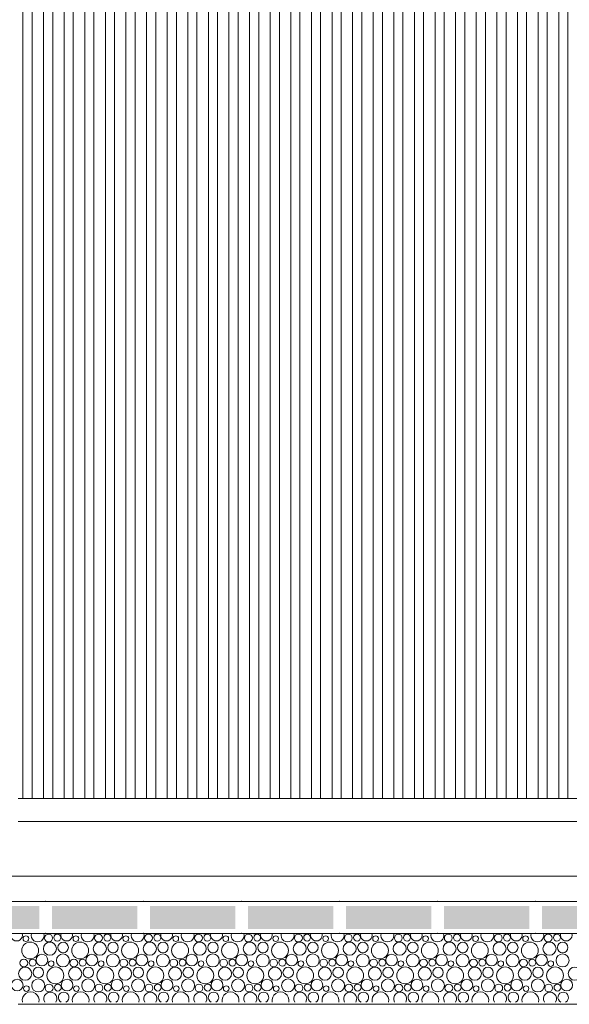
# Model space of a CAD drawing. Header units: millimetres. Extents: x -94601 to -15166, y -300 to 6935.
# Tile 26 of 97: x -65982 to -64782, y -300 to 1852. Entities that reach past the tile are written whole.
import ezdxf

# ---------------------------------------------------------------- set-up
doc = ezdxf.new("R2010")
doc.units = ezdxf.units.MM
doc.header["$MEASUREMENT"] = 0
for name, color, linetype in [('Métal _ Bardage.Charp_Couv_Bard_Métal', 7, 'Continuous'), ('Nouveau_Charpente _ Bardage.Charp_Couv_Zinc', 7, 'Continuous'), ('Nouveau_Structure _ Longrine.GO', 7, 'Continuous'), ('Nouveau_VRD _ Voirie 3d.VRD', 7, 'Continuous'), ('Structure _ Fondations.GO', 7, 'Continuous')]:
    doc.layers.add(name, color=color, linetype=linetype)

# ---------------------------------------------------------------- blocks, each defined once
blk = doc.blocks.new('Élément de coupe_21')
at = {"layer": 'Métal _ Bardage.Charp_Couv_Bard_Métal', "color": 7, "linetype": 'Continuous', "lineweight": 15}
blk.add_line((-65985.3, 100), (-58329.3, 100), dxfattribs=at)
blk = doc.blocks.new('Élément de coupe_23')
at = {"layer": 'Structure _ Fondations.GO', "color": 7, "linetype": 'Continuous', "lineweight": 15}
blk.add_line((-64835.3, -300), (-64584.6, -300), dxfattribs=at)
blk = doc.blocks.new('*X51')
at = {"layer": 'Nouveau_VRD _ Voirie 3d.VRD', "color": 33, "linetype": 'Continuous', "lineweight": 15, "true_color": 0xf48e54}
for centre, radius in [((-65968.3, -156.5), 6.2), ((-65918.8, -155.2), 8.58), ((-65899.7, -154.2), 7.52), ((-65859.2, -156.5), 6.2), ((-65809.7, -155.2), 8.58), ((-65790.5, -154.2), 7.52), ((-65750.1, -156.5), 6.2), ((-65700.6, -155.2), 8.58), ((-65681.4, -154.2), 7.52), ((-65641, -156.5), 6.2), ((-65591.5, -155.2), 8.58), ((-65572.3, -154.2), 7.52), ((-65531.9, -156.5), 6.2), ((-65482.4, -155.2), 8.58), ((-65463.2, -154.2), 7.52), ((-65422.8, -156.5), 6.2), ((-65373.2, -155.2), 8.58), ((-65354.1, -154.2), 7.52), ((-65313.7, -156.5), 6.2), ((-65264.1, -155.2), 8.58), ((-65245, -154.2), 7.52), ((-65204.6, -156.5), 6.2), ((-65155, -155.2), 8.58), ((-65135.9, -154.2), 7.52), ((-65095.4, -156.5), 6.2), ((-65045.9, -155.2), 8.58), ((-65026.8, -154.2), 7.52), ((-64986.3, -156.5), 6.2), ((-64936.8, -155.2), 8.58), ((-64917.6, -154.2), 7.52), ((-64877.2, -156.5), 6.2), ((-64827.7, -155.2), 8.58), ((-64808.5, -154.2), 7.52), ((-65959, -182.2), 18.4), ((-65915.9, -178.4), 14.3), ((-65887.1, -175.8), 11.5), ((-65849.9, -182.2), 18.4), ((-65806.8, -178.4), 14.3), ((-65778, -175.8), 11.5), ((-65740.8, -182.2), 18.4), ((-65697.7, -178.4), 14.3), ((-65668.9, -175.8), 11.5), ((-65631.6, -182.2), 18.4), ((-65588.6, -178.4), 14.3), ((-65559.8, -175.8), 11.5), ((-65522.5, -182.2), 18.4), ((-65479.5, -178.4), 14.3), ((-65450.6, -175.8), 11.5), ((-65413.4, -182.2), 18.4), ((-65370.3, -178.4), 14.3), ((-65341.5, -175.8), 11.5), ((-65304.3, -182.2), 18.4), ((-65261.2, -178.4), 14.3), ((-65232.4, -175.8), 11.5), ((-65195.2, -182.2), 18.4), ((-65152.1, -178.4), 14.3), ((-65123.3, -175.8), 11.5), ((-65086.1, -182.2), 18.4), ((-65043, -178.4), 14.3), ((-65014.2, -175.8), 11.5), ((-64977, -182.2), 18.4), ((-64933.9, -178.4), 14.3), ((-64905.1, -175.8), 11.5), ((-64867.9, -182.2), 18.4), ((-64824.8, -178.4), 14.3), ((-64796, -175.8), 11.5), ((-65933.4, -203.4), 12.8), ((-65887.4, -204.1), 14.2), ((-65824.3, -203.4), 12.8), ((-65778.3, -204.1), 14.2), ((-65715.2, -203.4), 12.8), ((-65669.2, -204.1), 14.2), ((-65606.1, -203.4), 12.8), ((-65560.1, -204.1), 14.2), ((-65497, -203.4), 12.8), ((-65451, -204.1), 14.2), ((-65387.9, -203.4), 12.8), ((-65341.8, -204.1), 14.2), ((-65278.8, -203.4), 12.8), ((-65232.7, -204.1), 14.2), ((-65169.7, -203.4), 12.8), ((-65123.6, -204.1), 14.2), ((-65060.5, -203.4), 12.8), ((-65014.5, -204.1), 14.2), ((-64951.4, -203.4), 12.8), ((-64905.4, -204.1), 14.2), ((-64842.3, -203.4), 12.8), ((-64796.3, -204.1), 14.2), ((-65972.8, -209.8), 8.58), ((-65953.7, -208.8), 7.52), ((-65913.2, -211.1), 6.2), ((-65863.7, -209.8), 8.58), ((-65844.5, -208.8), 7.52), ((-65804.1, -211.1), 6.2), ((-65754.6, -209.8), 8.58), ((-65735.4, -208.8), 7.52), ((-65695, -211.1), 6.2), ((-65645.5, -209.8), 8.58), ((-65626.3, -208.8), 7.52), ((-65585.9, -211.1), 6.2), ((-65536.4, -209.8), 8.58), ((-65517.2, -208.8), 7.52), ((-65476.8, -211.1), 6.2), ((-65427.2, -209.8), 8.58), ((-65408.1, -208.8), 7.52), ((-65367.7, -211.1), 6.2), ((-65318.1, -209.8), 8.58), ((-65299, -208.8), 7.52), ((-65258.6, -211.1), 6.2), ((-65209, -209.8), 8.58), ((-65189.9, -208.8), 7.52), ((-65149.4, -211.1), 6.2), ((-65099.9, -209.8), 8.58), ((-65080.8, -208.8), 7.52), ((-65040.3, -211.1), 6.2), ((-64990.8, -209.8), 8.58), ((-64971.6, -208.8), 7.52), ((-64931.2, -211.1), 6.2), ((-64881.7, -209.8), 8.58), ((-64862.5, -208.8), 7.52), ((-64822.1, -211.1), 6.2), ((-65969.9, -233), 14.3), ((-65941.1, -230.4), 11.5), ((-65903.9, -236.8), 18.4), ((-65860.8, -233), 14.3), ((-65832, -230.4), 11.5), ((-65794.8, -236.8), 18.4), ((-65751.7, -233), 14.3), ((-65722.9, -230.4), 11.5), ((-65685.6, -236.8), 18.4), ((-65642.6, -233), 14.3), ((-65613.8, -230.4), 11.5), ((-65576.5, -236.8), 18.4), ((-65533.5, -233), 14.3), ((-65504.6, -230.4), 11.5), ((-65467.4, -236.8), 18.4), ((-65424.3, -233), 14.3), ((-65395.5, -230.4), 11.5), ((-65358.3, -236.8), 18.4), ((-65315.2, -233), 14.3), ((-65286.4, -230.4), 11.5), ((-65249.2, -236.8), 18.4), ((-65206.1, -233), 14.3), ((-65177.3, -230.4), 11.5), ((-65140.1, -236.8), 18.4), ((-65097, -233), 14.3), ((-65068.2, -230.4), 11.5), ((-65031, -236.8), 18.4), ((-64987.9, -233), 14.3), ((-64959.1, -230.4), 11.5), ((-64921.9, -236.8), 18.4), ((-64878.8, -233), 14.3), ((-64850, -230.4), 11.5), ((-64812.7, -236.8), 18.4), ((-64769.7, -233), 14.3), ((-65987.4, -258), 12.8), ((-65941.4, -258.7), 14.2), ((-65917.7, -264.4), 8.58), ((-65898.5, -263.4), 7.52), ((-65878.3, -258), 12.8), ((-65832.3, -258.7), 14.2), ((-65808.6, -264.4), 8.58), ((-65789.4, -263.4), 7.52), ((-65769.2, -258), 12.8), ((-65723.2, -258.7), 14.2), ((-65699.5, -264.4), 8.58), ((-65680.3, -263.4), 7.52), ((-65660.1, -258), 12.8), ((-65614.1, -258.7), 14.2), ((-65590.4, -264.4), 8.58), ((-65571.2, -263.4), 7.52), ((-65551, -258), 12.8), ((-65505, -258.7), 14.2), ((-65481.2, -264.4), 8.58), ((-65462.1, -263.4), 7.52), ((-65441.9, -258), 12.8), ((-65395.8, -258.7), 14.2), ((-65372.1, -264.4), 8.58), ((-65353, -263.4), 7.52), ((-65332.8, -258), 12.8), ((-65286.7, -258.7), 14.2), ((-65263, -264.4), 8.58), ((-65243.9, -263.4), 7.52), ((-65223.7, -258), 12.8), ((-65177.6, -258.7), 14.2), ((-65153.9, -264.4), 8.58), ((-65134.8, -263.4), 7.52), ((-65114.5, -258), 12.8), ((-65068.5, -258.7), 14.2), ((-65044.8, -264.4), 8.58), ((-65025.6, -263.4), 7.52), ((-65005.4, -258), 12.8), ((-64959.4, -258.7), 14.2), ((-64935.7, -264.4), 8.58), ((-64916.5, -263.4), 7.52), ((-64896.3, -258), 12.8), ((-64850.3, -258.7), 14.2), ((-64826.6, -264.4), 8.58), ((-64807.4, -263.4), 7.52), ((-64787.2, -258), 12.8), ((-65967.2, -265.7), 6.2), ((-65858.1, -265.7), 6.2), ((-65749, -265.7), 6.2), ((-65639.9, -265.7), 6.2), ((-65530.8, -265.7), 6.2), ((-65421.7, -265.7), 6.2), ((-65312.6, -265.7), 6.2), ((-65203.4, -265.7), 6.2), ((-65094.3, -265.7), 6.2), ((-64985.2, -265.7), 6.2), ((-64876.1, -265.7), 6.2)]:
    blk.add_circle(centre, radius, dxfattribs=at)
for centre, radius, start, end in [((-65988.6, -148.8), 12.8, 163.5489, 16.4511), ((-65942.5, -149.5), 14.2, 162.5101, 17.4899), ((-65905, -127.6), 18.4, 254.0928, 285.9072), ((-65879.4, -148.8), 12.8, 163.5489, 16.4511), ((-65833.4, -149.5), 14.2, 162.5101, 17.4899), ((-65795.9, -127.6), 18.4, 254.0928, 285.9072), ((-65770.3, -148.8), 12.8, 163.5489, 16.4511), ((-65724.3, -149.5), 14.2, 162.5101, 17.4899), ((-65686.8, -127.6), 18.4, 254.0928, 285.9072), ((-65661.2, -148.8), 12.8, 163.5489, 16.4511), ((-65615.2, -149.5), 14.2, 162.5101, 17.4899), ((-65577.6, -127.6), 18.4, 254.0928, 285.9072), ((-65552.1, -148.8), 12.8, 163.5489, 16.4511), ((-65506.1, -149.5), 14.2, 162.5101, 17.4899), ((-65468.5, -127.6), 18.4, 254.0928, 285.9072), ((-65443, -148.8), 12.8, 163.5489, 16.4511), ((-65397, -149.5), 14.2, 162.5101, 17.4899), ((-65359.4, -127.6), 18.4, 254.0928, 285.9072), ((-65333.9, -148.8), 12.8, 163.5489, 16.4511), ((-65287.8, -149.5), 14.2, 162.5101, 17.4899), ((-65250.3, -127.6), 18.4, 254.0928, 285.9072), ((-65224.8, -148.8), 12.8, 163.5489, 16.4511), ((-65178.7, -149.5), 14.2, 162.5101, 17.4899), ((-65141.2, -127.6), 18.4, 254.0928, 285.9072), ((-65115.7, -148.8), 12.8, 163.5489, 16.4511), ((-65069.6, -149.5), 14.2, 162.5101, 17.4899), ((-65032.1, -127.6), 18.4, 254.0928, 285.9072), ((-65006.5, -148.8), 12.8, 163.5489, 16.4511), ((-64960.5, -149.5), 14.2, 162.5101, 17.4899), ((-64923, -127.6), 18.4, 254.0928, 285.9072), ((-64897.4, -148.8), 12.8, 163.5489, 16.4511), ((-64851.4, -149.5), 14.2, 162.5101, 17.4899), ((-64813.9, -127.6), 18.4, 254.0928, 285.9072), ((-64788.3, -148.8), 12.8, 163.5489, 16.4511), ((-65957.9, -291.4), 18.4, 347.7576, 192.2424), ((-65914.8, -287.6), 14.3, 327.777, 212.223), ((-65886, -285), 11.5, 296.7325, 243.2675), ((-65848.8, -291.4), 18.4, 347.7576, 192.2424), ((-65805.7, -287.6), 14.3, 327.777, 212.223), ((-65776.9, -285), 11.5, 296.7325, 243.2675), ((-65739.6, -291.4), 18.4, 347.7576, 192.2424), ((-65696.6, -287.6), 14.3, 327.777, 212.223), ((-65667.8, -285), 11.5, 296.7325, 243.2675), ((-65630.5, -291.4), 18.4, 347.7576, 192.2424), ((-65587.5, -287.6), 14.3, 327.777, 212.223), ((-65558.6, -285), 11.5, 296.7325, 243.2675), ((-65521.4, -291.4), 18.4, 347.7576, 192.2424), ((-65478.3, -287.6), 14.3, 327.777, 212.223), ((-65449.5, -285), 11.5, 296.7325, 243.2675), ((-65412.3, -291.4), 18.4, 347.7576, 192.2424), ((-65369.2, -287.6), 14.3, 327.777, 212.223), ((-65340.4, -285), 11.5, 296.7325, 243.2675), ((-65303.2, -291.4), 18.4, 347.7576, 192.2424), ((-65260.1, -287.6), 14.3, 327.777, 212.223), ((-65231.3, -285), 11.5, 296.7325, 243.2675), ((-65194.1, -291.4), 18.4, 347.7576, 192.2424), ((-65151, -287.6), 14.3, 327.777, 212.223), ((-65122.2, -285), 11.5, 296.7325, 243.2675), ((-65085, -291.4), 18.4, 347.7576, 192.2424), ((-65041.9, -287.6), 14.3, 327.777, 212.223), ((-65013.1, -285), 11.5, 296.7325, 243.2675), ((-64975.9, -291.4), 18.4, 347.7576, 192.2424), ((-64932.8, -287.6), 14.3, 327.777, 212.223), ((-64904, -285), 11.5, 296.7325, 243.2675), ((-64866.7, -291.4), 18.4, 347.7576, 192.2424), ((-64823.7, -287.6), 14.3, 327.777, 212.223), ((-64794.9, -285), 11.5, 296.7325, 243.2675)]:
    blk.add_arc(centre, radius, start, end, dxfattribs=at)
blk = doc.blocks.new('*X52')
at = {"layer": 'Nouveau_VRD _ Voirie 3d.VRD', "linetype": 'Continuous', "lineweight": 15, "true_color": 0xb5b5b5}
for points in [[(-66125.2, -85.2), (-66125.2, -135.2), (-65939.2, -135.2), (-65939.2, -85.2)], [(-65911.2, -85.2), (-65911.2, -135.2), (-65725.1, -135.2), (-65725.1, -85.2)], [(-65697.1, -85.2), (-65697.1, -135.2), (-65511.1, -135.2), (-65511.1, -85.2)], [(-65483.1, -85.2), (-65483.1, -135.2), (-65297.1, -135.2), (-65297.1, -85.2)], [(-65269, -85.2), (-65269, -135.2), (-65083, -135.2), (-65083, -85.2)], [(-65055, -85.2), (-65055, -135.2), (-64869, -135.2), (-64869, -85.2)], [(-64841, -85.2), (-64841, -135.2), (-64654.9, -135.2), (-64654.9, -85.2)]]:
    blk.add_hatch(color=253, dxfattribs=at).paths.add_polyline_path(points)
at = {"layer": 'Nouveau_VRD _ Voirie 3d.VRD', "color": 253, "linetype": 'Continuous', "lineweight": 15, "true_color": 0xb5b5b5}
for p in [(-65925.2, -75.2), (-65711.1, -75.2), (-65497.1, -75.2), (-65283.1, -75.2), (-65069, -75.2), (-64855, -75.2), (-65925.2, -145.2), (-65711.1, -145.2), (-65497.1, -145.2), (-65283.1, -145.2), (-65069, -145.2), (-64855, -145.2)]:
    blk.add_point(p, dxfattribs=at)
blk = doc.blocks.new('Élément de coupe_40')
at = {"layer": 'Nouveau_VRD _ Voirie 3d.VRD', "color": 251, "linetype": 'Continuous', "lineweight": 15, "true_color": 0x6a6a6a}
blk.add_line((-36763.6, -20), (-82142.3, -20), dxfattribs=at)
at = {"layer": 'Nouveau_VRD _ Voirie 3d.VRD', "color": 7, "linetype": 'Continuous', "lineweight": 15}
for p, q in [((-37013, -75.2), (-81749.3, -75.2)), ((-37013, -145.2), (-81749.3, -145.2))]:
    blk.add_line(p, q, dxfattribs=at)
at = {"layer": 'Nouveau_VRD _ Voirie 3d.VRD', "lineweight": 0}
for name in ['*X52', '*X51']:
    blk.add_blockref(name, (0, 0), dxfattribs=at)
blk = doc.blocks.new('Élément de coupe_57')
at = {"layer": 'Nouveau_Structure _ Longrine.GO', "color": 7, "linetype": 'Continuous', "lineweight": 15}
blk.add_line((-65985.3, -300), (-64835.3, -300), dxfattribs=at)
blk = doc.blocks.new('Élément de coupe_1096')
at = {"layer": 'Nouveau_Charpente _ Bardage.Charp_Couv_Zinc', "color": 33, "linetype": 'Continuous', "lineweight": 15, "true_color": 0xc1976c}
for p, q in [((-65974.8, 150), (-65974.8, 3150)), ((-65985.3, 150), (-65974.8, 150))]:
    blk.add_line(p, q, dxfattribs=at)
blk = doc.blocks.new('Élément de coupe_1217')
at = {"layer": 'Nouveau_Charpente _ Bardage.Charp_Couv_Zinc', "color": 15, "linetype": 'Continuous', "lineweight": 15}
blk.add_line((-65974.8, 150), (-65954.8, 150), dxfattribs=at)
blk = doc.blocks.new('Élément de coupe_1218')
at = {"layer": 'Nouveau_Charpente _ Bardage.Charp_Couv_Zinc', "color": 33, "linetype": 'Continuous', "lineweight": 15, "true_color": 0xc1976c}
for p, q in [((-65954.8, 3150), (-65954.8, 150)), ((-65929.8, 150), (-65929.8, 3150)), ((-65954.8, 150), (-65929.8, 150))]:
    blk.add_line(p, q, dxfattribs=at)
blk = doc.blocks.new('Élément de coupe_1219')
at = {"layer": 'Nouveau_Charpente _ Bardage.Charp_Couv_Zinc', "color": 15, "linetype": 'Continuous', "lineweight": 15}
blk.add_line((-65929.8, 150), (-65909.8, 150), dxfattribs=at)
blk = doc.blocks.new('Élément de coupe_1220')
at = {"layer": 'Nouveau_Charpente _ Bardage.Charp_Couv_Zinc', "color": 33, "linetype": 'Continuous', "lineweight": 15, "true_color": 0xc1976c}
for p, q in [((-65909.8, 3150), (-65909.8, 150)), ((-65884.8, 150), (-65884.8, 3150)), ((-65909.8, 150), (-65884.8, 150))]:
    blk.add_line(p, q, dxfattribs=at)
blk = doc.blocks.new('Élément de coupe_1221')
at = {"layer": 'Nouveau_Charpente _ Bardage.Charp_Couv_Zinc', "color": 15, "linetype": 'Continuous', "lineweight": 15}
blk.add_line((-65884.8, 150), (-65864.8, 150), dxfattribs=at)
blk = doc.blocks.new('Élément de coupe_1222')
at = {"layer": 'Nouveau_Charpente _ Bardage.Charp_Couv_Zinc', "color": 33, "linetype": 'Continuous', "lineweight": 15, "true_color": 0xc1976c}
for p, q in [((-65864.8, 3150), (-65864.8, 150)), ((-65839.8, 150), (-65839.8, 3150)), ((-65864.8, 150), (-65839.8, 150))]:
    blk.add_line(p, q, dxfattribs=at)
blk = doc.blocks.new('Élément de coupe_1223')
at = {"layer": 'Nouveau_Charpente _ Bardage.Charp_Couv_Zinc', "color": 15, "linetype": 'Continuous', "lineweight": 15}
blk.add_line((-65839.8, 150), (-65819.8, 150), dxfattribs=at)
blk = doc.blocks.new('Élément de coupe_1225')
at = {"layer": 'Nouveau_Charpente _ Bardage.Charp_Couv_Zinc', "color": 33, "linetype": 'Continuous', "lineweight": 15, "true_color": 0xc1976c}
for p, q in [((-65819.8, 3150), (-65819.8, 150)), ((-65794.8, 150), (-65794.8, 3150)), ((-65819.8, 150), (-65794.8, 150))]:
    blk.add_line(p, q, dxfattribs=at)
blk = doc.blocks.new('Élément de coupe_1227')
at = {"layer": 'Nouveau_Charpente _ Bardage.Charp_Couv_Zinc', "color": 15, "linetype": 'Continuous', "lineweight": 15}
blk.add_line((-65794.8, 150), (-65774.8, 150), dxfattribs=at)
blk = doc.blocks.new('Élément de coupe_1229')
at = {"layer": 'Nouveau_Charpente _ Bardage.Charp_Couv_Zinc', "color": 33, "linetype": 'Continuous', "lineweight": 15, "true_color": 0xc1976c}
for p, q in [((-65774.8, 3150), (-65774.8, 150)), ((-65749.8, 150), (-65749.8, 3150)), ((-65774.8, 150), (-65749.8, 150))]:
    blk.add_line(p, q, dxfattribs=at)
blk = doc.blocks.new('Élément de coupe_1231')
at = {"layer": 'Nouveau_Charpente _ Bardage.Charp_Couv_Zinc', "color": 15, "linetype": 'Continuous', "lineweight": 15}
blk.add_line((-65749.8, 150), (-65729.8, 150), dxfattribs=at)
blk = doc.blocks.new('Élément de coupe_1233')
at = {"layer": 'Nouveau_Charpente _ Bardage.Charp_Couv_Zinc', "color": 33, "linetype": 'Continuous', "lineweight": 15, "true_color": 0xc1976c}
for p, q in [((-65729.8, 3150), (-65729.8, 150)), ((-65704.8, 150), (-65704.8, 3150)), ((-65729.8, 150), (-65704.8, 150))]:
    blk.add_line(p, q, dxfattribs=at)
blk = doc.blocks.new('Élément de coupe_1235')
at = {"layer": 'Nouveau_Charpente _ Bardage.Charp_Couv_Zinc', "color": 15, "linetype": 'Continuous', "lineweight": 15}
blk.add_line((-65704.8, 150), (-65684.8, 150), dxfattribs=at)
blk = doc.blocks.new('Élément de coupe_1237')
at = {"layer": 'Nouveau_Charpente _ Bardage.Charp_Couv_Zinc', "color": 33, "linetype": 'Continuous', "lineweight": 15, "true_color": 0xc1976c}
for p, q in [((-65684.8, 3150), (-65684.8, 150)), ((-65659.8, 150), (-65659.8, 3150)), ((-65684.8, 150), (-65659.8, 150))]:
    blk.add_line(p, q, dxfattribs=at)
blk = doc.blocks.new('Élément de coupe_1239')
at = {"layer": 'Nouveau_Charpente _ Bardage.Charp_Couv_Zinc', "color": 15, "linetype": 'Continuous', "lineweight": 15}
blk.add_line((-65659.8, 150), (-65639.8, 150), dxfattribs=at)
blk = doc.blocks.new('Élément de coupe_1241')
at = {"layer": 'Nouveau_Charpente _ Bardage.Charp_Couv_Zinc', "color": 33, "linetype": 'Continuous', "lineweight": 15, "true_color": 0xc1976c}
for p, q in [((-65639.8, 3150), (-65639.8, 150)), ((-65614.8, 150), (-65614.8, 3150)), ((-65639.8, 150), (-65614.8, 150))]:
    blk.add_line(p, q, dxfattribs=at)
blk = doc.blocks.new('Élément de coupe_1243')
at = {"layer": 'Nouveau_Charpente _ Bardage.Charp_Couv_Zinc', "color": 15, "linetype": 'Continuous', "lineweight": 15}
blk.add_line((-65614.8, 150), (-65594.8, 150), dxfattribs=at)
blk = doc.blocks.new('Élément de coupe_1245')
at = {"layer": 'Nouveau_Charpente _ Bardage.Charp_Couv_Zinc', "color": 33, "linetype": 'Continuous', "lineweight": 15, "true_color": 0xc1976c}
for p, q in [((-65594.8, 3150), (-65594.8, 150)), ((-65569.8, 150), (-65569.8, 3150)), ((-65594.8, 150), (-65569.8, 150))]:
    blk.add_line(p, q, dxfattribs=at)
blk = doc.blocks.new('Élément de coupe_1247')
at = {"layer": 'Nouveau_Charpente _ Bardage.Charp_Couv_Zinc', "color": 15, "linetype": 'Continuous', "lineweight": 15}
blk.add_line((-65569.8, 150), (-65549.8, 150), dxfattribs=at)
blk = doc.blocks.new('Élément de coupe_1249')
at = {"layer": 'Nouveau_Charpente _ Bardage.Charp_Couv_Zinc', "color": 33, "linetype": 'Continuous', "lineweight": 15, "true_color": 0xc1976c}
for p, q in [((-65549.8, 3150), (-65549.8, 150)), ((-65524.8, 150), (-65524.8, 3150)), ((-65549.8, 150), (-65524.8, 150))]:
    blk.add_line(p, q, dxfattribs=at)
blk = doc.blocks.new('Élément de coupe_1251')
at = {"layer": 'Nouveau_Charpente _ Bardage.Charp_Couv_Zinc', "color": 15, "linetype": 'Continuous', "lineweight": 15}
blk.add_line((-65524.8, 150), (-65504.8, 150), dxfattribs=at)
blk = doc.blocks.new('Élément de coupe_1253')
at = {"layer": 'Nouveau_Charpente _ Bardage.Charp_Couv_Zinc', "color": 33, "linetype": 'Continuous', "lineweight": 15, "true_color": 0xc1976c}
for p, q in [((-65504.8, 3150), (-65504.8, 150)), ((-65479.8, 150), (-65479.8, 3150)), ((-65504.8, 150), (-65479.8, 150))]:
    blk.add_line(p, q, dxfattribs=at)
blk = doc.blocks.new('Élément de coupe_1255')
at = {"layer": 'Nouveau_Charpente _ Bardage.Charp_Couv_Zinc', "color": 15, "linetype": 'Continuous', "lineweight": 15}
blk.add_line((-65479.8, 150), (-65459.8, 150), dxfattribs=at)
blk = doc.blocks.new('Élément de coupe_1257')
at = {"layer": 'Nouveau_Charpente _ Bardage.Charp_Couv_Zinc', "color": 33, "linetype": 'Continuous', "lineweight": 15, "true_color": 0xc1976c}
for p, q in [((-65459.8, 3150), (-65459.8, 150)), ((-65434.8, 150), (-65434.8, 3150)), ((-65459.8, 150), (-65434.8, 150))]:
    blk.add_line(p, q, dxfattribs=at)
blk = doc.blocks.new('Élément de coupe_1259')
at = {"layer": 'Nouveau_Charpente _ Bardage.Charp_Couv_Zinc', "color": 15, "linetype": 'Continuous', "lineweight": 15}
blk.add_line((-65434.8, 150), (-65414.8, 150), dxfattribs=at)
blk = doc.blocks.new('Élément de coupe_1261')
at = {"layer": 'Nouveau_Charpente _ Bardage.Charp_Couv_Zinc', "color": 33, "linetype": 'Continuous', "lineweight": 15, "true_color": 0xc1976c}
for p, q in [((-65414.8, 3150), (-65414.8, 150)), ((-65389.8, 150), (-65389.8, 3150)), ((-65414.8, 150), (-65389.8, 150))]:
    blk.add_line(p, q, dxfattribs=at)
blk = doc.blocks.new('Élément de coupe_1263')
at = {"layer": 'Nouveau_Charpente _ Bardage.Charp_Couv_Zinc', "color": 15, "linetype": 'Continuous', "lineweight": 15}
blk.add_line((-65389.8, 150), (-65369.8, 150), dxfattribs=at)
blk = doc.blocks.new('Élément de coupe_1265')
at = {"layer": 'Nouveau_Charpente _ Bardage.Charp_Couv_Zinc', "color": 33, "linetype": 'Continuous', "lineweight": 15, "true_color": 0xc1976c}
for p, q in [((-65369.8, 3150), (-65369.8, 150)), ((-65344.8, 150), (-65344.8, 3150)), ((-65369.8, 150), (-65344.8, 150))]:
    blk.add_line(p, q, dxfattribs=at)
blk = doc.blocks.new('Élément de coupe_1267')
at = {"layer": 'Nouveau_Charpente _ Bardage.Charp_Couv_Zinc', "color": 15, "linetype": 'Continuous', "lineweight": 15}
blk.add_line((-65344.8, 150), (-65324.8, 150), dxfattribs=at)
blk = doc.blocks.new('Élément de coupe_1269')
at = {"layer": 'Nouveau_Charpente _ Bardage.Charp_Couv_Zinc', "color": 33, "linetype": 'Continuous', "lineweight": 15, "true_color": 0xc1976c}
for p, q in [((-65324.8, 3150), (-65324.8, 150)), ((-65299.8, 150), (-65299.8, 3150)), ((-65324.8, 150), (-65299.8, 150))]:
    blk.add_line(p, q, dxfattribs=at)
blk = doc.blocks.new('Élément de coupe_1271')
at = {"layer": 'Nouveau_Charpente _ Bardage.Charp_Couv_Zinc', "color": 15, "linetype": 'Continuous', "lineweight": 15}
blk.add_line((-65299.8, 150), (-65279.8, 150), dxfattribs=at)
blk = doc.blocks.new('Élément de coupe_1273')
at = {"layer": 'Nouveau_Charpente _ Bardage.Charp_Couv_Zinc', "color": 33, "linetype": 'Continuous', "lineweight": 15, "true_color": 0xc1976c}
for p, q in [((-65279.8, 3150), (-65279.8, 150)), ((-65254.8, 150), (-65254.8, 3150)), ((-65279.8, 150), (-65254.8, 150))]:
    blk.add_line(p, q, dxfattribs=at)
blk = doc.blocks.new('Élément de coupe_1275')
at = {"layer": 'Nouveau_Charpente _ Bardage.Charp_Couv_Zinc', "color": 15, "linetype": 'Continuous', "lineweight": 15}
blk.add_line((-65254.8, 150), (-65234.8, 150), dxfattribs=at)
blk = doc.blocks.new('Élément de coupe_1277')
at = {"layer": 'Nouveau_Charpente _ Bardage.Charp_Couv_Zinc', "color": 33, "linetype": 'Continuous', "lineweight": 15, "true_color": 0xc1976c}
for p, q in [((-65234.8, 3150), (-65234.8, 150)), ((-65209.8, 150), (-65209.8, 3150)), ((-65234.8, 150), (-65209.8, 150))]:
    blk.add_line(p, q, dxfattribs=at)
blk = doc.blocks.new('Élément de coupe_1279')
at = {"layer": 'Nouveau_Charpente _ Bardage.Charp_Couv_Zinc', "color": 15, "linetype": 'Continuous', "lineweight": 15}
blk.add_line((-65209.8, 150), (-65189.8, 150), dxfattribs=at)
blk = doc.blocks.new('Élément de coupe_1281')
at = {"layer": 'Nouveau_Charpente _ Bardage.Charp_Couv_Zinc', "color": 33, "linetype": 'Continuous', "lineweight": 15, "true_color": 0xc1976c}
for p, q in [((-65189.8, 3150), (-65189.8, 150)), ((-65164.8, 150), (-65164.8, 3150)), ((-65189.8, 150), (-65164.8, 150))]:
    blk.add_line(p, q, dxfattribs=at)
blk = doc.blocks.new('Élément de coupe_1283')
at = {"layer": 'Nouveau_Charpente _ Bardage.Charp_Couv_Zinc', "color": 15, "linetype": 'Continuous', "lineweight": 15}
blk.add_line((-65164.8, 150), (-65144.8, 150), dxfattribs=at)
blk = doc.blocks.new('Élément de coupe_1285')
at = {"layer": 'Nouveau_Charpente _ Bardage.Charp_Couv_Zinc', "color": 33, "linetype": 'Continuous', "lineweight": 15, "true_color": 0xc1976c}
for p, q in [((-65144.8, 3150), (-65144.8, 150)), ((-65119.8, 150), (-65119.8, 3150)), ((-65144.8, 150), (-65119.8, 150))]:
    blk.add_line(p, q, dxfattribs=at)
blk = doc.blocks.new('Élément de coupe_1287')
at = {"layer": 'Nouveau_Charpente _ Bardage.Charp_Couv_Zinc', "color": 15, "linetype": 'Continuous', "lineweight": 15}
blk.add_line((-65119.8, 150), (-65099.8, 150), dxfattribs=at)
blk = doc.blocks.new('Élément de coupe_1289')
at = {"layer": 'Nouveau_Charpente _ Bardage.Charp_Couv_Zinc', "color": 33, "linetype": 'Continuous', "lineweight": 15, "true_color": 0xc1976c}
for p, q in [((-65099.8, 3150), (-65099.8, 150)), ((-65074.8, 150), (-65074.8, 3150)), ((-65099.8, 150), (-65074.8, 150))]:
    blk.add_line(p, q, dxfattribs=at)
blk = doc.blocks.new('Élément de coupe_1291')
at = {"layer": 'Nouveau_Charpente _ Bardage.Charp_Couv_Zinc', "color": 15, "linetype": 'Continuous', "lineweight": 15}
blk.add_line((-65074.8, 150), (-65054.8, 150), dxfattribs=at)
blk = doc.blocks.new('Élément de coupe_1293')
at = {"layer": 'Nouveau_Charpente _ Bardage.Charp_Couv_Zinc', "color": 33, "linetype": 'Continuous', "lineweight": 15, "true_color": 0xc1976c}
for p, q in [((-65054.8, 3150), (-65054.8, 150)), ((-65029.8, 150), (-65029.8, 3150)), ((-65054.8, 150), (-65029.8, 150))]:
    blk.add_line(p, q, dxfattribs=at)
blk = doc.blocks.new('Élément de coupe_1295')
at = {"layer": 'Nouveau_Charpente _ Bardage.Charp_Couv_Zinc', "color": 15, "linetype": 'Continuous', "lineweight": 15}
blk.add_line((-65029.8, 150), (-65009.8, 150), dxfattribs=at)
blk = doc.blocks.new('Élément de coupe_1297')
at = {"layer": 'Nouveau_Charpente _ Bardage.Charp_Couv_Zinc', "color": 33, "linetype": 'Continuous', "lineweight": 15, "true_color": 0xc1976c}
for p, q in [((-65009.8, 3150), (-65009.8, 150)), ((-64984.8, 150), (-64984.8, 3150)), ((-65009.8, 150), (-64984.8, 150))]:
    blk.add_line(p, q, dxfattribs=at)
blk = doc.blocks.new('Élément de coupe_1299')
at = {"layer": 'Nouveau_Charpente _ Bardage.Charp_Couv_Zinc', "color": 15, "linetype": 'Continuous', "lineweight": 15}
blk.add_line((-64984.8, 150), (-64964.8, 150), dxfattribs=at)
blk = doc.blocks.new('Élément de coupe_1301')
at = {"layer": 'Nouveau_Charpente _ Bardage.Charp_Couv_Zinc', "color": 33, "linetype": 'Continuous', "lineweight": 15, "true_color": 0xc1976c}
for p, q in [((-64964.8, 3150), (-64964.8, 150)), ((-64939.8, 150), (-64939.8, 3150)), ((-64964.8, 150), (-64939.8, 150))]:
    blk.add_line(p, q, dxfattribs=at)
blk = doc.blocks.new('Élément de coupe_1303')
at = {"layer": 'Nouveau_Charpente _ Bardage.Charp_Couv_Zinc', "color": 15, "linetype": 'Continuous', "lineweight": 15}
blk.add_line((-64939.8, 150), (-64919.8, 150), dxfattribs=at)
blk = doc.blocks.new('Élément de coupe_1305')
at = {"layer": 'Nouveau_Charpente _ Bardage.Charp_Couv_Zinc', "color": 33, "linetype": 'Continuous', "lineweight": 15, "true_color": 0xc1976c}
for p, q in [((-64919.8, 3150), (-64919.8, 150)), ((-64894.8, 150), (-64894.8, 3150)), ((-64919.8, 150), (-64894.8, 150))]:
    blk.add_line(p, q, dxfattribs=at)
blk = doc.blocks.new('Élément de coupe_1307')
at = {"layer": 'Nouveau_Charpente _ Bardage.Charp_Couv_Zinc', "color": 15, "linetype": 'Continuous', "lineweight": 15}
blk.add_line((-64894.8, 150), (-64874.8, 150), dxfattribs=at)
blk = doc.blocks.new('Élément de coupe_1309')
at = {"layer": 'Nouveau_Charpente _ Bardage.Charp_Couv_Zinc', "color": 33, "linetype": 'Continuous', "lineweight": 15, "true_color": 0xc1976c}
for p, q in [((-64874.8, 3150), (-64874.8, 150)), ((-64849.8, 150), (-64849.8, 3150)), ((-64874.8, 150), (-64849.8, 150))]:
    blk.add_line(p, q, dxfattribs=at)
blk = doc.blocks.new('Élément de coupe_1311')
at = {"layer": 'Nouveau_Charpente _ Bardage.Charp_Couv_Zinc', "color": 15, "linetype": 'Continuous', "lineweight": 15}
blk.add_line((-64849.8, 150), (-64829.8, 150), dxfattribs=at)
blk = doc.blocks.new('Élément de coupe_1313')
at = {"layer": 'Nouveau_Charpente _ Bardage.Charp_Couv_Zinc', "color": 33, "linetype": 'Continuous', "lineweight": 15, "true_color": 0xc1976c}
for p, q in [((-64829.8, 3150), (-64829.8, 150)), ((-64804.8, 150), (-64804.8, 3150)), ((-64829.8, 150), (-64804.8, 150))]:
    blk.add_line(p, q, dxfattribs=at)
blk = doc.blocks.new('Élément de coupe_1315')
at = {"layer": 'Nouveau_Charpente _ Bardage.Charp_Couv_Zinc', "color": 15, "linetype": 'Continuous', "lineweight": 15}
blk.add_line((-64804.8, 150), (-64784.8, 150), dxfattribs=at)
blk = doc.blocks.new('Élément de coupe_1317')
at = {"layer": 'Nouveau_Charpente _ Bardage.Charp_Couv_Zinc', "color": 33, "linetype": 'Continuous', "lineweight": 15, "true_color": 0xc1976c}
for p, q in [((-64784.8, 3150), (-64784.8, 150)), ((-64784.8, 150), (-64759.8, 150))]:
    blk.add_line(p, q, dxfattribs=at)

msp = doc.modelspace()

# ---------------------------------------------------------------- block references
at = {"layer": 'Métal _ Bardage.Charp_Couv_Bard_Métal', "lineweight": 0}
msp.add_blockref('Élément de coupe_21', (0, 0), dxfattribs=at)
at = {"layer": 'Nouveau_Charpente _ Bardage.Charp_Couv_Zinc', "lineweight": 0}
for name in ['Élément de coupe_1096', 'Élément de coupe_1217', 'Élément de coupe_1218', 'Élément de coupe_1219', 'Élément de coupe_1220', 'Élément de coupe_1221', 'Élément de coupe_1222', 'Élément de coupe_1223', 'Élément de coupe_1225', 'Élément de coupe_1227', 'Élément de coupe_1229', 'Élément de coupe_1231', 'Élément de coupe_1233', 'Élément de coupe_1235', 'Élément de coupe_1237', 'Élément de coupe_1239', 'Élément de coupe_1241', 'Élément de coupe_1243', 'Élément de coupe_1245', 'Élément de coupe_1247', 'Élément de coupe_1249', 'Élément de coupe_1251', 'Élément de coupe_1253', 'Élément de coupe_1255', 'Élément de coupe_1257', 'Élément de coupe_1259', 'Élément de coupe_1261', 'Élément de coupe_1263', 'Élément de coupe_1265', 'Élément de coupe_1267', 'Élément de coupe_1269', 'Élément de coupe_1271', 'Élément de coupe_1273', 'Élément de coupe_1275', 'Élément de coupe_1277', 'Élément de coupe_1279', 'Élément de coupe_1281', 'Élément de coupe_1283', 'Élément de coupe_1285', 'Élément de coupe_1287', 'Élément de coupe_1289', 'Élément de coupe_1291', 'Élément de coupe_1293', 'Élément de coupe_1295', 'Élément de coupe_1297', 'Élément de coupe_1299', 'Élément de coupe_1301', 'Élément de coupe_1303', 'Élément de coupe_1305', 'Élément de coupe_1307', 'Élément de coupe_1309', 'Élément de coupe_1311', 'Élément de coupe_1313', 'Élément de coupe_1315', 'Élément de coupe_1317']:
    msp.add_blockref(name, (0, 0), dxfattribs=at)
at = {"layer": 'Nouveau_Structure _ Longrine.GO', "lineweight": 0}
msp.add_blockref('Élément de coupe_57', (0, 0), dxfattribs=at)
at = {"layer": 'Nouveau_VRD _ Voirie 3d.VRD', "lineweight": 0}
msp.add_blockref('Élément de coupe_40', (0, 0), dxfattribs=at)
at = {"layer": 'Structure _ Fondations.GO', "lineweight": 0}
msp.add_blockref('Élément de coupe_23', (0, 0), dxfattribs=at)

doc.saveas('drawing.dxf')
